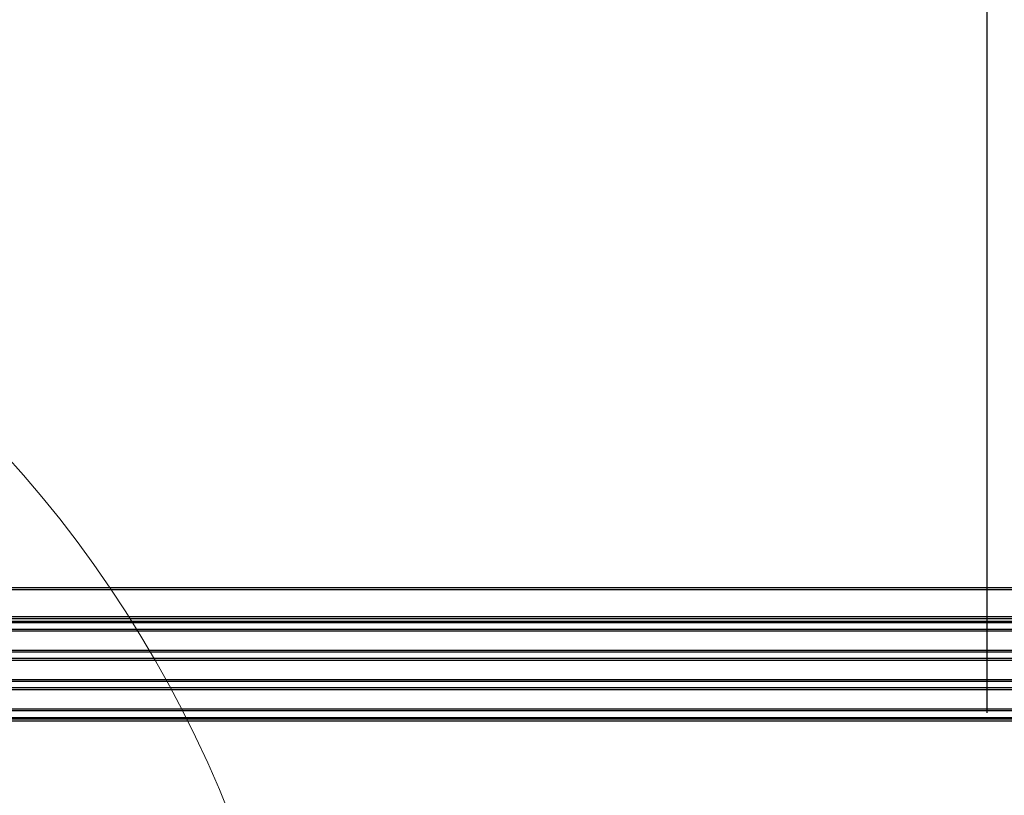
# Paper-space layout 'P3m-LR' of a CAD drawing. Header units: inches. Extents: x 0.3 to 33.8, y 0.2 to 21.7.
# Tile 44 of 57: x 26.584 to 26.974, y 9.761 to 10.068. Entities that reach past the tile are written whole.
import ezdxf

# ---------------------------------------------------------------- set-up
doc = ezdxf.new("R2010")
doc.units = ezdxf.units.IN
doc.header["$MEASUREMENT"] = 0
doc.layers.add('BORDERS', color=7, linetype='Continuous')
doc.styles.add('SLDTEXTSTYLE0', font='TXT', dxfattribs={"width": 0.75})
doc.dimstyles.new('SLDDIMSTYLE7', dxfattribs={"dimtxt": 0.137795, "dimasz": 0.14, "dimexe": 0, "dimexo": 0.0625, "dimgap": 0.034449, "dimtad": 1, "dimdec": 3, "dimlfac": 10, "dimrnd": 1e-09, "dimzin": 4, "dimdsep": 46, "dimtxsty": 'SLDTEXTSTYLE0', "dimblk1": 'CLOSED', "dimblk2": 'CLOSED', "dimsah": 1, "dimcen": 0.09, "dimadec": 0, "dimazin": 1, "dimtfac": 1, "dimtdec": 3, "dimtmove": 0, "dimatfit": 0, "dimldrblk": 'CLOSED', "dimfxl": 0, "dimfrac": 2, "dimtolj": 1, "dimtzin": 12, "dimarcsym": 0})

# ---------------------------------------------------------------- blocks, each defined once
blk = doc.blocks.new('_Closed')
at = {"color": 0, "linetype": 'ByBlock', "lineweight": -2}
for p, q in [((-1, 0.166667), (0, 0)), ((-1, 0.166667), (-1, -0.166667)), ((0, 0), (-1, -0.166667)), ((0, 0), (-1, 0))]:
    blk.add_line(p, q, dxfattribs=at)
blk = doc.blocks.new('_D_24')
at = {"layer": 'BORDERS'}
for p, q in [((26.44621, 10.72766), (26.40423, 10.72766)), ((26.40423, 10.72766), (26.40423, 10.50891)), ((26.75166, 10.72766), (26.79364, 10.72766)), ((26.79364, 10.72766), (26.79364, 10.50891)), ((26.40423, 10.50891), (26.44621, 10.50891)), ((26.79364, 10.50891), (26.75166, 10.50891)), ((26.23096, 9.79866), (26.23096, 10.34212)), ((26.96691, 9.79342), (26.96691, 10.34212)), ((26.23096, 10.30275), (25.98096, 10.30275)), ((26.23096, 10.30275), (26.96691, 10.30275)), ((26.96691, 10.30275), (27.21691, 10.30275))]:
    blk.add_line(p, q, dxfattribs=at)
at = {"layer": 'BORDERS', "xscale": 0.14, "yscale": 0.14}
blk.add_blockref('_Closed', (26.23096, 10.30275, -0.19404), dxfattribs=at)
at = {"layer": 'BORDERS', "xscale": 0.14, "yscale": 0.14, "rotation": 180.0000000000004}
blk.add_blockref('_Closed', (26.96691, 10.30275, -0.19404), dxfattribs=at)
at = {"layer": 'BORDERS', "char_height": 0.137795, "attachment_point": 1, "style": 'SLDTEXTSTYLE0'}
for s, insert in [('187', (26.44621, 10.68654)), ('7.360', (26.36985, 10.48037))]:
    blk.add_mtext(s, dxfattribs=dict(at, insert=insert))

psp = doc.layouts.new('P3m-LR')

# ---------------------------------------------------------------- linework, layer by layer
at = {"color": 7, "linetype": 'Continuous', "lineweight": 25}
for p, q in [((21.44096, 9.84305), (31.02096, 9.84305)), ((31.02096, 9.84205), (21.44096, 9.84205)), ((21.44096, 9.83155), (31.02096, 9.83155)), ((31.02096, 9.83055), (21.44096, 9.83055)), ((31.02096, 9.82955), (21.44096, 9.82955)), ((30.97796, 9.82905), (21.48396, 9.82905)), ((30.97796, 9.82643), (21.48396, 9.82643)), ((30.97796, 9.82575), (21.48396, 9.82575)), ((30.97796, 9.81805), (21.48396, 9.81805)), ((30.97796, 9.81737), (21.48396, 9.81737)), ((30.97796, 9.81483), (21.48396, 9.81483)), ((30.97796, 9.81415), (21.48396, 9.81415)), ((30.97796, 9.80645), (21.48396, 9.80645)), ((30.97796, 9.80577), (21.48396, 9.80577)), ((30.97796, 9.80323), (21.48396, 9.80323)), ((30.97796, 9.80255), (21.48396, 9.80255)), ((30.97796, 9.79485), (21.48396, 9.79485)), ((30.97796, 9.79417), (21.48396, 9.79417)), ((21.48283, 9.79105), (30.97908, 9.79105)), ((30.97908, 9.79005), (21.48283, 9.79005)), ((21.48396, 9.79155), (30.97796, 9.79155))]:
    psp.add_line(p, q, dxfattribs=at)
at = {"color": 7, "linetype": 'Continuous', "lineweight": 18}
psp.add_circle((26.23096, 9.58055), 0.46901, dxfattribs=at)

# ---------------------------------------------------------------- dimensions: what is measured, and where the dimension line sits
at = {"layer": 'BORDERS'}
dim = psp.add_linear_dim(base=(26.9669089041, 10.3027471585), p1=(26.2309589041, 9.7592881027), p2=(26.9669089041, 9.7540479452), dimstyle='SLDDIMSTYLE7', dxfattribs=at)
dim.commit()
dim.dimension.update_dxf_attribs({"geometry": '_D_24', "text_midpoint": (26.5989339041, 10.3027471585), "dimtype": 160})

doc.saveas('drawing.dxf')
